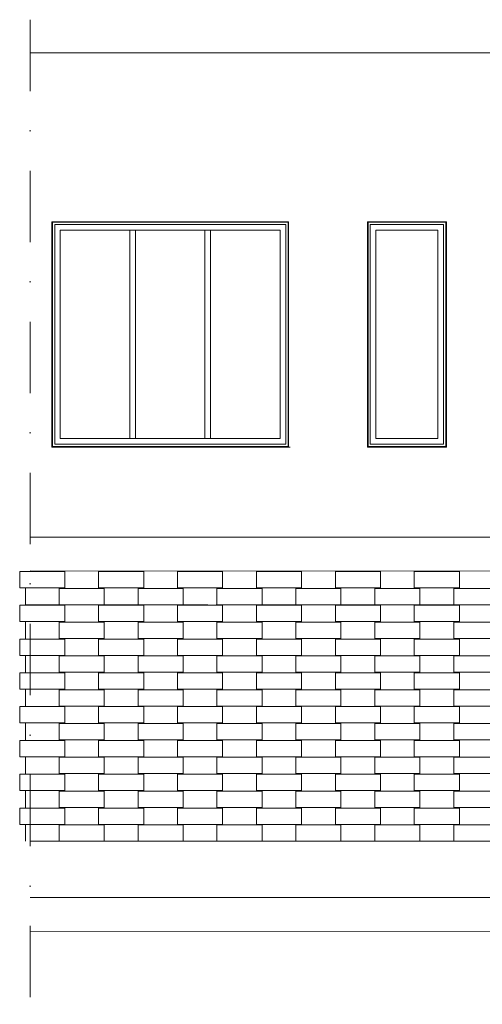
# Model space of a CAD drawing. Header units: millimetres. Extents: x 641988563 to 642234695, y 6457251462 to 6457368821.
# Tile 195 of 223: x 642178826 to 642182930, y 6457251496 to 6457260237. Entities that reach past the tile are written whole.
import ezdxf

# ---------------------------------------------------------------- set-up
doc = ezdxf.new("R2010")
doc.units = ezdxf.units.MM
doc.header["$MEASUREMENT"] = 0
doc.linetypes.add('Dot & Dashed', pattern=[1340.555525, 635, -352.777778, 0, -352.777747])

msp = doc.modelspace()

# ---------------------------------------------------------------- linework, layer by layer
at = {"color": 7, "linetype": 'Dot & Dashed', "lineweight": 5}
msp.add_line((642178917.807, 6457260237.287), (642178917.807, 6457251496.137), dxfattribs=at)
at = {"color": 253, "linetype": 'Continuous', "lineweight": 13, "true_color": 0xaaaaaa}
for p, q in [((642185283.132, 6457259943.712), (642178917.807, 6457259943.712)), ((642179111.128, 6457258443.712), (642179111.128, 6457256443.712)), ((642181211.128, 6457258443.712), (642179111.128, 6457258443.712)), ((642179116.128, 6457256448.712), (642179116.128, 6457258438.712)), ((642179116.128, 6457258438.712), (642181206.128, 6457258438.712)), ((642179136.128, 6457258418.712), (642179136.128, 6457256468.712)), ((642181186.128, 6457258418.712), (642179136.128, 6457258418.712)), ((642181186.128, 6457256468.712), (642181186.128, 6457258418.712)), ((642181206.128, 6457258438.712), (642181206.128, 6457256448.712)), ((642181211.128, 6457256443.712), (642181211.128, 6457258443.712)), ((642181910.736, 6457258443.712), (642181910.736, 6457256443.712)), ((642182610.736, 6457258443.712), (642181910.736, 6457258443.712)), ((642181915.736, 6457256448.712), (642181915.736, 6457258438.712)), ((642181915.736, 6457258438.712), (642182605.736, 6457258438.712)), ((642181935.736, 6457258418.712), (642181935.736, 6457256468.712)), ((642182585.736, 6457258418.712), (642181935.736, 6457258418.712)), ((642182585.736, 6457256468.712), (642182585.736, 6457258418.712)), ((642182605.736, 6457258438.712), (642182605.736, 6457256448.712)), ((642182610.736, 6457256443.712), (642182610.736, 6457258443.712)), ((642181136.128, 6457258368.712), (642179186.128, 6457258368.712)), ((642179186.128, 6457256518.712), (642179186.128, 6457258368.712)), ((642179802.795, 6457258368.712), (642179802.795, 6457256518.712)), ((642179852.795, 6457256518.712), (642179852.795, 6457258368.712)), ((642180469.461, 6457258368.712), (642180469.461, 6457256518.712)), ((642180519.461, 6457256518.712), (642180519.461, 6457258368.712)), ((642181136.128, 6457258368.712), (642181136.128, 6457256518.712)), ((642181985.736, 6457256518.712), (642181985.736, 6457258368.712)), ((642181985.736, 6457258368.712), (642182535.736, 6457258368.712)), ((642182535.736, 6457258368.712), (642182535.736, 6457256518.712)), ((642179186.128, 6457256518.712), (642181136.128, 6457256518.712)), ((642182535.736, 6457256518.712), (642181985.736, 6457256518.712)), ((642179111.128, 6457256443.712), (642181211.128, 6457256443.712)), ((642181206.128, 6457256448.712), (642179116.128, 6457256448.712)), ((642179136.128, 6457256468.712), (642181186.128, 6457256468.712)), ((642181224.336, 6457256443.712), (642181211.128, 6457256443.712)), ((642181910.736, 6457256443.712), (642182610.736, 6457256443.712)), ((642182605.736, 6457256448.712), (642181915.736, 6457256448.712)), ((642181935.736, 6457256468.712), (642182585.736, 6457256468.712)), ((642178917.807, 6457255643.712), (642186789.771, 6457255643.712)), ((642178825.971, 6457255193.712), (642178825.971, 6457255338.712)), ((642179225.971, 6457255338.712), (642178825.971, 6457255338.712)), ((642178917.807, 6457255342.971), (642198510.523, 6457255340.227)), ((642179225.971, 6457255193.712), (642179225.971, 6457255338.712)), ((642179525.971, 6457255193.712), (642179525.971, 6457255338.712)), ((642179925.971, 6457255338.712), (642179525.971, 6457255338.712)), ((642179925.971, 6457255193.712), (642179925.971, 6457255338.712)), ((642180225.971, 6457255193.712), (642180225.971, 6457255338.712)), ((642180625.971, 6457255338.712), (642180225.971, 6457255338.712)), ((642180625.971, 6457255193.712), (642180625.971, 6457255338.712)), ((642180925.971, 6457255193.712), (642180925.971, 6457255338.712)), ((642181325.971, 6457255338.712), (642180925.971, 6457255338.712)), ((642181325.971, 6457255193.712), (642181325.971, 6457255338.712)), ((642181625.971, 6457255193.712), (642181625.971, 6457255338.712)), ((642182025.971, 6457255338.712), (642181625.971, 6457255338.712)), ((642182025.971, 6457255193.712), (642182025.971, 6457255338.712)), ((642182325.971, 6457255193.712), (642182325.971, 6457255338.712)), ((642182725.971, 6457255338.712), (642182325.971, 6457255338.712)), ((642182725.971, 6457255193.712), (642182725.971, 6457255338.712)), ((642179225.971, 6457255193.712), (642178825.971, 6457255193.712)), ((642178875.971, 6457255043.712), (642178875.971, 6457255188.712)), ((642179175.971, 6457255043.712), (642179175.971, 6457255188.712)), ((642179575.971, 6457255188.712), (642179175.971, 6457255188.712)), ((642179925.971, 6457255193.712), (642179525.971, 6457255193.712)), ((642179575.971, 6457255043.712), (642179575.971, 6457255188.712)), ((642179875.971, 6457255043.712), (642179875.971, 6457255188.712)), ((642180275.971, 6457255188.712), (642179875.971, 6457255188.712)), ((642180625.971, 6457255193.712), (642180225.971, 6457255193.712)), ((642180275.971, 6457255043.712), (642180275.971, 6457255188.712)), ((642180575.971, 6457255043.712), (642180575.971, 6457255188.712)), ((642180975.971, 6457255188.712), (642180575.971, 6457255188.712)), ((642181325.971, 6457255193.712), (642180925.971, 6457255193.712)), ((642180975.971, 6457255043.712), (642180975.971, 6457255188.712)), ((642181275.971, 6457255043.712), (642181275.971, 6457255188.712)), ((642181675.971, 6457255188.712), (642181275.971, 6457255188.712)), ((642182025.971, 6457255193.712), (642181625.971, 6457255193.712)), ((642181675.971, 6457255043.712), (642181675.971, 6457255188.712)), ((642181975.971, 6457255043.712), (642181975.971, 6457255188.712)), ((642182375.971, 6457255188.712), (642181975.971, 6457255188.712)), ((642182725.971, 6457255193.712), (642182325.971, 6457255193.712)), ((642182375.971, 6457255043.712), (642182375.971, 6457255188.712)), ((642182675.971, 6457255043.712), (642182675.971, 6457255188.712)), ((642183075.971, 6457255188.712), (642182675.971, 6457255188.712)), ((642178825.971, 6457254893.712), (642178825.971, 6457255038.712)), ((642179225.971, 6457255038.712), (642178825.971, 6457255038.712)), ((642179175.971, 6457255043.712), (642178875.971, 6457255043.712)), ((642179575.971, 6457255043.712), (642179175.971, 6457255043.712)), ((642179225.971, 6457254893.712), (642179225.971, 6457255038.712)), ((642179525.971, 6457254893.712), (642179525.971, 6457255038.712)), ((642179925.971, 6457255038.712), (642179525.971, 6457255038.712)), ((642179875.971, 6457255043.712), (642179575.971, 6457255043.712)), ((642180275.971, 6457255043.712), (642179875.971, 6457255043.712)), ((642179925.971, 6457254893.712), (642179925.971, 6457255038.712)), ((642180225.971, 6457254893.712), (642180225.971, 6457255038.712)), ((642180625.971, 6457255038.712), (642180225.971, 6457255038.712)), ((642180494.414, 6457255043.712), (642180275.971, 6457255043.712)), ((642180575.971, 6457255043.712), (642180569.848, 6457255043.712)), ((642180975.971, 6457255043.712), (642180575.971, 6457255043.712)), ((642180625.971, 6457254893.712), (642180625.971, 6457255038.712)), ((642180925.971, 6457254893.712), (642180925.971, 6457255038.712)), ((642181325.971, 6457255038.712), (642180925.971, 6457255038.712)), ((642181275.971, 6457255043.712), (642180975.971, 6457255043.712)), ((642181675.971, 6457255043.712), (642181275.971, 6457255043.712)), ((642181325.971, 6457254893.712), (642181325.971, 6457255038.712)), ((642181625.971, 6457254893.712), (642181625.971, 6457255038.712)), ((642182025.971, 6457255038.712), (642181625.971, 6457255038.712)), ((642181975.971, 6457255043.712), (642181675.971, 6457255043.712)), ((642182375.971, 6457255043.712), (642181975.971, 6457255043.712)), ((642182025.971, 6457254893.712), (642182025.971, 6457255038.712)), ((642182325.971, 6457254893.712), (642182325.971, 6457255038.712)), ((642182725.971, 6457255038.712), (642182325.971, 6457255038.712)), ((642182675.971, 6457255043.712), (642182375.971, 6457255043.712)), ((642183075.971, 6457255043.712), (642182675.971, 6457255043.712)), ((642182725.971, 6457254893.712), (642182725.971, 6457255038.712)), ((642179225.971, 6457254893.712), (642178825.971, 6457254893.712)), ((642178875.971, 6457254743.712), (642178875.971, 6457254888.712)), ((642179175.971, 6457254743.712), (642179175.971, 6457254888.712)), ((642179575.971, 6457254888.712), (642179175.971, 6457254888.712)), ((642179925.971, 6457254893.712), (642179525.971, 6457254893.712)), ((642179575.971, 6457254743.712), (642179575.971, 6457254888.712)), ((642179875.971, 6457254743.712), (642179875.971, 6457254888.712)), ((642180275.971, 6457254888.712), (642179875.971, 6457254888.712)), ((642180625.971, 6457254893.712), (642180225.971, 6457254893.712)), ((642180275.971, 6457254743.712), (642180275.971, 6457254888.712)), ((642180575.971, 6457254743.712), (642180575.971, 6457254888.712)), ((642180975.971, 6457254888.712), (642180575.971, 6457254888.712)), ((642181325.971, 6457254893.712), (642180925.971, 6457254893.712)), ((642180975.971, 6457254743.712), (642180975.971, 6457254888.712)), ((642181275.971, 6457254743.712), (642181275.971, 6457254888.712)), ((642181675.971, 6457254888.712), (642181275.971, 6457254888.712)), ((642182025.971, 6457254893.712), (642181625.971, 6457254893.712)), ((642181675.971, 6457254743.712), (642181675.971, 6457254888.712)), ((642181975.971, 6457254743.712), (642181975.971, 6457254888.712)), ((642182375.971, 6457254888.712), (642181975.971, 6457254888.712)), ((642182725.971, 6457254893.712), (642182325.971, 6457254893.712)), ((642182375.971, 6457254743.712), (642182375.971, 6457254888.712)), ((642182675.971, 6457254743.712), (642182675.971, 6457254888.712)), ((642183075.971, 6457254888.712), (642182675.971, 6457254888.712)), ((642179575.971, 6457254743.712), (642179175.971, 6457254743.712)), ((642180275.971, 6457254743.712), (642179875.971, 6457254743.712)), ((642180975.971, 6457254743.712), (642180575.971, 6457254743.712)), ((642181675.971, 6457254743.712), (642181275.971, 6457254743.712)), ((642182375.971, 6457254743.712), (642181975.971, 6457254743.712)), ((642183075.971, 6457254743.712), (642182675.971, 6457254743.712)), ((642178825.971, 6457254593.712), (642178825.971, 6457254738.712)), ((642179225.971, 6457254738.712), (642178825.971, 6457254738.712)), ((642179225.971, 6457254593.712), (642179225.971, 6457254738.712)), ((642179525.971, 6457254593.712), (642179525.971, 6457254738.712)), ((642179925.971, 6457254738.712), (642179525.971, 6457254738.712)), ((642179925.971, 6457254593.712), (642179925.971, 6457254738.712)), ((642180225.971, 6457254593.712), (642180225.971, 6457254738.712)), ((642180625.971, 6457254738.712), (642180225.971, 6457254738.712)), ((642180625.971, 6457254593.712), (642180625.971, 6457254738.712)), ((642180925.971, 6457254593.712), (642180925.971, 6457254738.712)), ((642181325.971, 6457254738.712), (642180925.971, 6457254738.712)), ((642181325.971, 6457254593.712), (642181325.971, 6457254738.712)), ((642181625.971, 6457254593.712), (642181625.971, 6457254738.712)), ((642182025.971, 6457254738.712), (642181625.971, 6457254738.712)), ((642182025.971, 6457254593.712), (642182025.971, 6457254738.712)), ((642182325.971, 6457254593.712), (642182325.971, 6457254738.712)), ((642182725.971, 6457254738.712), (642182325.971, 6457254738.712)), ((642182725.971, 6457254593.712), (642182725.971, 6457254738.712)), ((642179225.971, 6457254593.712), (642178825.971, 6457254593.712)), ((642178875.971, 6457254443.712), (642178875.971, 6457254588.712)), ((642179175.971, 6457254443.712), (642179175.971, 6457254588.712)), ((642179575.971, 6457254588.712), (642179175.971, 6457254588.712)), ((642179925.971, 6457254593.712), (642179525.971, 6457254593.712)), ((642179575.971, 6457254443.712), (642179575.971, 6457254588.712)), ((642179875.971, 6457254443.712), (642179875.971, 6457254588.712)), ((642180275.971, 6457254588.712), (642179875.971, 6457254588.712)), ((642180625.971, 6457254593.712), (642180225.971, 6457254593.712)), ((642180275.971, 6457254443.712), (642180275.971, 6457254588.712)), ((642180575.971, 6457254443.712), (642180575.971, 6457254588.712)), ((642180975.971, 6457254588.712), (642180575.971, 6457254588.712)), ((642181325.971, 6457254593.712), (642180925.971, 6457254593.712)), ((642180975.971, 6457254443.712), (642180975.971, 6457254588.712)), ((642181275.971, 6457254443.712), (642181275.971, 6457254588.712)), ((642181675.971, 6457254588.712), (642181275.971, 6457254588.712)), ((642182025.971, 6457254593.712), (642181625.971, 6457254593.712)), ((642181675.971, 6457254443.712), (642181675.971, 6457254588.712)), ((642181975.971, 6457254443.712), (642181975.971, 6457254588.712)), ((642182375.971, 6457254588.712), (642181975.971, 6457254588.712)), ((642182725.971, 6457254593.712), (642182325.971, 6457254593.712)), ((642182375.971, 6457254443.712), (642182375.971, 6457254588.712)), ((642182675.971, 6457254443.712), (642182675.971, 6457254588.712)), ((642183075.971, 6457254588.712), (642182675.971, 6457254588.712)), ((642178825.971, 6457254293.712), (642178825.971, 6457254438.712)), ((642179225.971, 6457254438.712), (642178825.971, 6457254438.712)), ((642179575.971, 6457254443.712), (642179175.971, 6457254443.712)), ((642179225.971, 6457254293.712), (642179225.971, 6457254438.712)), ((642179525.971, 6457254293.712), (642179525.971, 6457254438.712)), ((642179925.971, 6457254438.712), (642179525.971, 6457254438.712)), ((642180275.971, 6457254443.712), (642179875.971, 6457254443.712)), ((642179925.971, 6457254293.712), (642179925.971, 6457254438.712)), ((642180225.971, 6457254293.712), (642180225.971, 6457254438.712)), ((642180625.971, 6457254438.712), (642180225.971, 6457254438.712)), ((642180975.971, 6457254443.712), (642180575.971, 6457254443.712)), ((642180625.971, 6457254293.712), (642180625.971, 6457254438.712)), ((642180925.971, 6457254293.712), (642180925.971, 6457254438.712)), ((642181325.971, 6457254438.712), (642180925.971, 6457254438.712)), ((642181675.971, 6457254443.712), (642181275.971, 6457254443.712)), ((642181325.971, 6457254293.712), (642181325.971, 6457254438.712)), ((642181625.971, 6457254293.712), (642181625.971, 6457254438.712)), ((642182025.971, 6457254438.712), (642181625.971, 6457254438.712)), ((642182375.971, 6457254443.712), (642181975.971, 6457254443.712)), ((642182025.971, 6457254293.712), (642182025.971, 6457254438.712)), ((642182325.971, 6457254293.712), (642182325.971, 6457254438.712)), ((642182725.971, 6457254438.712), (642182325.971, 6457254438.712)), ((642183075.971, 6457254443.712), (642182675.971, 6457254443.712)), ((642182725.971, 6457254293.712), (642182725.971, 6457254438.712)), ((642179225.971, 6457254293.712), (642178825.971, 6457254293.712)), ((642178875.971, 6457254143.712), (642178875.971, 6457254288.712)), ((642179175.971, 6457254143.712), (642179175.971, 6457254288.712)), ((642179575.971, 6457254288.712), (642179175.971, 6457254288.712)), ((642179925.971, 6457254293.712), (642179525.971, 6457254293.712)), ((642179575.971, 6457254143.712), (642179575.971, 6457254288.712)), ((642179875.971, 6457254143.712), (642179875.971, 6457254288.712)), ((642180275.971, 6457254288.712), (642179875.971, 6457254288.712)), ((642180625.971, 6457254293.712), (642180225.971, 6457254293.712)), ((642180275.971, 6457254143.712), (642180275.971, 6457254288.712)), ((642180575.971, 6457254143.712), (642180575.971, 6457254288.712)), ((642180975.971, 6457254288.712), (642180575.971, 6457254288.712)), ((642181325.971, 6457254293.712), (642180925.971, 6457254293.712)), ((642180975.971, 6457254143.712), (642180975.971, 6457254288.712)), ((642181275.971, 6457254143.712), (642181275.971, 6457254288.712)), ((642181675.971, 6457254288.712), (642181275.971, 6457254288.712)), ((642182025.971, 6457254293.712), (642181625.971, 6457254293.712)), ((642181675.971, 6457254143.712), (642181675.971, 6457254288.712)), ((642181975.971, 6457254143.712), (642181975.971, 6457254288.712)), ((642182375.971, 6457254288.712), (642181975.971, 6457254288.712)), ((642182725.971, 6457254293.712), (642182325.971, 6457254293.712)), ((642182375.971, 6457254143.712), (642182375.971, 6457254288.712)), ((642182675.971, 6457254143.712), (642182675.971, 6457254288.712)), ((642183075.971, 6457254288.712), (642182675.971, 6457254288.712)), ((642178825.971, 6457253993.712), (642178825.971, 6457254138.712)), ((642179225.971, 6457254138.712), (642178825.971, 6457254138.712)), ((642179575.971, 6457254143.712), (642179175.971, 6457254143.712)), ((642179225.971, 6457253993.712), (642179225.971, 6457254138.712)), ((642179525.971, 6457253993.712), (642179525.971, 6457254138.712)), ((642179925.971, 6457254138.712), (642179525.971, 6457254138.712)), ((642180275.971, 6457254143.712), (642179875.971, 6457254143.712)), ((642179925.971, 6457253993.712), (642179925.971, 6457254138.712)), ((642180225.971, 6457253993.712), (642180225.971, 6457254138.712)), ((642180625.971, 6457254138.712), (642180225.971, 6457254138.712)), ((642180975.971, 6457254143.712), (642180575.971, 6457254143.712)), ((642180625.971, 6457253993.712), (642180625.971, 6457254138.712)), ((642180925.971, 6457253993.712), (642180925.971, 6457254138.712)), ((642181325.971, 6457254138.712), (642180925.971, 6457254138.712)), ((642181675.971, 6457254143.712), (642181275.971, 6457254143.712)), ((642181325.971, 6457253993.712), (642181325.971, 6457254138.712)), ((642181625.971, 6457253993.712), (642181625.971, 6457254138.712)), ((642182025.971, 6457254138.712), (642181625.971, 6457254138.712)), ((642182375.971, 6457254143.712), (642181975.971, 6457254143.712)), ((642182025.971, 6457253993.712), (642182025.971, 6457254138.712)), ((642182325.971, 6457253993.712), (642182325.971, 6457254138.712)), ((642182725.971, 6457254138.712), (642182325.971, 6457254138.712)), ((642183075.971, 6457254143.712), (642182675.971, 6457254143.712)), ((642182725.971, 6457253993.712), (642182725.971, 6457254138.712)), ((642179225.971, 6457253993.712), (642178825.971, 6457253993.712)), ((642178875.971, 6457253843.712), (642178875.971, 6457253988.712)), ((642179175.971, 6457253843.712), (642179175.971, 6457253988.712)), ((642179575.971, 6457253988.712), (642179175.971, 6457253988.712)), ((642179925.971, 6457253993.712), (642179525.971, 6457253993.712)), ((642179575.971, 6457253843.712), (642179575.971, 6457253988.712)), ((642179875.971, 6457253843.712), (642179875.971, 6457253988.712)), ((642180275.971, 6457253988.712), (642179875.971, 6457253988.712)), ((642180625.971, 6457253993.712), (642180225.971, 6457253993.712)), ((642180275.971, 6457253843.712), (642180275.971, 6457253988.712)), ((642180575.971, 6457253843.712), (642180575.971, 6457253988.712)), ((642180975.971, 6457253988.712), (642180575.971, 6457253988.712)), ((642181325.971, 6457253993.712), (642180925.971, 6457253993.712)), ((642180975.971, 6457253843.712), (642180975.971, 6457253988.712)), ((642181275.971, 6457253843.712), (642181275.971, 6457253988.712)), ((642181675.971, 6457253988.712), (642181275.971, 6457253988.712)), ((642182025.971, 6457253993.712), (642181625.971, 6457253993.712)), ((642181675.971, 6457253843.712), (642181675.971, 6457253988.712)), ((642181975.971, 6457253843.712), (642181975.971, 6457253988.712)), ((642182375.971, 6457253988.712), (642181975.971, 6457253988.712)), ((642182725.971, 6457253993.712), (642182325.971, 6457253993.712)), ((642182375.971, 6457253843.712), (642182375.971, 6457253988.712)), ((642182675.971, 6457253843.712), (642182675.971, 6457253988.712)), ((642183075.971, 6457253988.712), (642182675.971, 6457253988.712)), ((642178825.971, 6457253693.712), (642178825.971, 6457253838.712)), ((642179225.971, 6457253838.712), (642178825.971, 6457253838.712)), ((642179575.971, 6457253843.712), (642179175.971, 6457253843.712)), ((642179225.971, 6457253693.712), (642179225.971, 6457253838.712)), ((642179525.971, 6457253693.712), (642179525.971, 6457253838.712)), ((642179925.971, 6457253838.712), (642179525.971, 6457253838.712)), ((642180275.971, 6457253843.712), (642179875.971, 6457253843.712)), ((642179925.971, 6457253693.712), (642179925.971, 6457253838.712)), ((642180225.971, 6457253693.712), (642180225.971, 6457253838.712)), ((642180625.971, 6457253838.712), (642180225.971, 6457253838.712)), ((642180975.971, 6457253843.712), (642180575.971, 6457253843.712)), ((642180625.971, 6457253693.712), (642180625.971, 6457253838.712)), ((642180925.971, 6457253693.712), (642180925.971, 6457253838.712)), ((642181325.971, 6457253838.712), (642180925.971, 6457253838.712)), ((642181675.971, 6457253843.712), (642181275.971, 6457253843.712)), ((642181325.971, 6457253693.712), (642181325.971, 6457253838.712)), ((642181625.971, 6457253693.712), (642181625.971, 6457253838.712)), ((642182025.971, 6457253838.712), (642181625.971, 6457253838.712)), ((642182375.971, 6457253843.712), (642181975.971, 6457253843.712)), ((642182025.971, 6457253693.712), (642182025.971, 6457253838.712)), ((642182325.971, 6457253693.712), (642182325.971, 6457253838.712)), ((642182725.971, 6457253838.712), (642182325.971, 6457253838.712)), ((642183075.971, 6457253843.712), (642182675.971, 6457253843.712)), ((642182725.971, 6457253693.712), (642182725.971, 6457253838.712)), ((642179225.971, 6457253693.712), (642178825.971, 6457253693.712)), ((642179925.971, 6457253693.712), (642179525.971, 6457253693.712)), ((642180625.971, 6457253693.712), (642180225.971, 6457253693.712)), ((642181325.971, 6457253693.712), (642180925.971, 6457253693.712)), ((642182025.971, 6457253693.712), (642181625.971, 6457253693.712)), ((642182725.971, 6457253693.712), (642182325.971, 6457253693.712)), ((642178875.971, 6457253543.712), (642178875.971, 6457253688.712)), ((642179175.971, 6457253543.712), (642179175.971, 6457253688.712)), ((642179575.971, 6457253688.712), (642179175.971, 6457253688.712)), ((642179575.971, 6457253543.712), (642179575.971, 6457253688.712)), ((642179875.971, 6457253543.712), (642179875.971, 6457253688.712)), ((642180275.971, 6457253688.712), (642179875.971, 6457253688.712)), ((642180275.971, 6457253543.712), (642180275.971, 6457253688.712)), ((642180575.971, 6457253543.712), (642180575.971, 6457253688.712)), ((642180975.971, 6457253688.712), (642180575.971, 6457253688.712)), ((642180975.971, 6457253543.712), (642180975.971, 6457253688.712)), ((642181275.971, 6457253543.712), (642181275.971, 6457253688.712)), ((642181675.971, 6457253688.712), (642181275.971, 6457253688.712)), ((642181675.971, 6457253543.712), (642181675.971, 6457253688.712)), ((642181975.971, 6457253543.712), (642181975.971, 6457253688.712)), ((642182375.971, 6457253688.712), (642181975.971, 6457253688.712)), ((642182375.971, 6457253543.712), (642182375.971, 6457253688.712)), ((642182675.971, 6457253543.712), (642182675.971, 6457253688.712)), ((642183075.971, 6457253688.712), (642182675.971, 6457253688.712)), ((642178825.971, 6457253393.712), (642178825.971, 6457253538.712)), ((642179225.971, 6457253538.712), (642178825.971, 6457253538.712)), ((642179575.971, 6457253543.712), (642179175.971, 6457253543.712)), ((642179225.971, 6457253393.712), (642179225.971, 6457253538.712)), ((642179525.971, 6457253393.712), (642179525.971, 6457253538.712)), ((642179925.971, 6457253538.712), (642179525.971, 6457253538.712)), ((642180275.971, 6457253543.712), (642179875.971, 6457253543.712)), ((642179925.971, 6457253393.712), (642179925.971, 6457253538.712)), ((642180225.971, 6457253393.712), (642180225.971, 6457253538.712)), ((642180625.971, 6457253538.712), (642180225.971, 6457253538.712)), ((642180975.971, 6457253543.712), (642180575.971, 6457253543.712)), ((642180625.971, 6457253393.712), (642180625.971, 6457253538.712)), ((642180925.971, 6457253393.712), (642180925.971, 6457253538.712)), ((642181325.971, 6457253538.712), (642180925.971, 6457253538.712)), ((642181675.971, 6457253543.712), (642181275.971, 6457253543.712)), ((642181325.971, 6457253393.712), (642181325.971, 6457253538.712)), ((642181625.971, 6457253393.712), (642181625.971, 6457253538.712)), ((642182025.971, 6457253538.712), (642181625.971, 6457253538.712)), ((642182375.971, 6457253543.712), (642181975.971, 6457253543.712)), ((642182025.971, 6457253393.712), (642182025.971, 6457253538.712)), ((642182325.971, 6457253393.712), (642182325.971, 6457253538.712)), ((642182725.971, 6457253538.712), (642182325.971, 6457253538.712)), ((642183075.971, 6457253543.712), (642182675.971, 6457253543.712)), ((642182725.971, 6457253393.712), (642182725.971, 6457253538.712)), ((642179225.971, 6457253393.712), (642178825.971, 6457253393.712)), ((642178875.971, 6457253243.712), (642178875.971, 6457253388.712)), ((642179175.971, 6457253243.712), (642179175.971, 6457253388.712)), ((642179575.971, 6457253388.712), (642179175.971, 6457253388.712)), ((642179925.971, 6457253393.712), (642179525.971, 6457253393.712)), ((642179575.971, 6457253243.712), (642179575.971, 6457253388.712)), ((642179875.971, 6457253243.712), (642179875.971, 6457253388.712)), ((642180275.971, 6457253388.712), (642179875.971, 6457253388.712)), ((642180625.971, 6457253393.712), (642180225.971, 6457253393.712)), ((642180275.971, 6457253243.712), (642180275.971, 6457253388.712)), ((642180575.971, 6457253243.712), (642180575.971, 6457253388.712)), ((642180975.971, 6457253388.712), (642180575.971, 6457253388.712)), ((642181325.971, 6457253393.712), (642180925.971, 6457253393.712)), ((642180975.971, 6457253243.712), (642180975.971, 6457253388.712)), ((642181275.971, 6457253243.712), (642181275.971, 6457253388.712)), ((642181675.971, 6457253388.712), (642181275.971, 6457253388.712)), ((642182025.971, 6457253393.712), (642181625.971, 6457253393.712)), ((642181675.971, 6457253243.712), (642181675.971, 6457253388.712)), ((642181975.971, 6457253243.712), (642181975.971, 6457253388.712)), ((642182375.971, 6457253388.712), (642181975.971, 6457253388.712)), ((642182725.971, 6457253393.712), (642182325.971, 6457253393.712)), ((642182375.971, 6457253243.712), (642182375.971, 6457253388.712)), ((642182675.971, 6457253243.712), (642182675.971, 6457253388.712)), ((642183075.971, 6457253388.712), (642182675.971, 6457253388.712)), ((642178825.971, 6457253093.712), (642178825.971, 6457253238.712)), ((642179225.971, 6457253238.712), (642178825.971, 6457253238.712)), ((642179575.971, 6457253243.712), (642179175.971, 6457253243.712)), ((642179225.971, 6457253093.712), (642179225.971, 6457253238.712)), ((642179525.971, 6457253093.712), (642179525.971, 6457253238.712)), ((642179925.971, 6457253238.712), (642179525.971, 6457253238.712)), ((642180275.971, 6457253243.712), (642179875.971, 6457253243.712)), ((642179925.971, 6457253093.712), (642179925.971, 6457253238.712)), ((642180225.971, 6457253093.712), (642180225.971, 6457253238.712)), ((642180625.971, 6457253238.712), (642180225.971, 6457253238.712)), ((642180975.971, 6457253243.712), (642180575.971, 6457253243.712)), ((642180625.971, 6457253093.712), (642180625.971, 6457253238.712)), ((642180925.971, 6457253093.712), (642180925.971, 6457253238.712)), ((642181325.971, 6457253238.712), (642180925.971, 6457253238.712)), ((642181675.971, 6457253243.712), (642181275.971, 6457253243.712)), ((642181325.971, 6457253093.712), (642181325.971, 6457253238.712)), ((642181625.971, 6457253093.712), (642181625.971, 6457253238.712)), ((642182025.971, 6457253238.712), (642181625.971, 6457253238.712)), ((642182375.971, 6457253243.712), (642181975.971, 6457253243.712)), ((642182025.971, 6457253093.712), (642182025.971, 6457253238.712)), ((642182325.971, 6457253093.712), (642182325.971, 6457253238.712)), ((642182725.971, 6457253238.712), (642182325.971, 6457253238.712)), ((642183075.971, 6457253243.712), (642182675.971, 6457253243.712)), ((642182725.971, 6457253093.712), (642182725.971, 6457253238.712)), ((642179225.971, 6457253093.712), (642178825.971, 6457253093.712)), ((642178875.971, 6457252943.712), (642178875.971, 6457253088.712)), ((642179175.971, 6457252943.712), (642179175.971, 6457253088.712)), ((642179575.971, 6457253088.712), (642179175.971, 6457253088.712)), ((642179925.971, 6457253093.712), (642179525.971, 6457253093.712)), ((642179575.971, 6457252943.712), (642179575.971, 6457253088.712)), ((642179875.971, 6457252943.712), (642179875.971, 6457253088.712)), ((642180275.971, 6457253088.712), (642179875.971, 6457253088.712)), ((642180625.971, 6457253093.712), (642180225.971, 6457253093.712)), ((642180275.971, 6457252943.712), (642180275.971, 6457253088.712)), ((642180575.971, 6457252943.712), (642180575.971, 6457253088.712)), ((642180975.971, 6457253088.712), (642180575.971, 6457253088.712)), ((642181325.971, 6457253093.712), (642180925.971, 6457253093.712)), ((642180975.971, 6457252943.712), (642180975.971, 6457253088.712)), ((642181275.971, 6457252943.712), (642181275.971, 6457253088.712)), ((642181675.971, 6457253088.712), (642181275.971, 6457253088.712)), ((642182025.971, 6457253093.712), (642181625.971, 6457253093.712)), ((642181675.971, 6457252943.712), (642181675.971, 6457253088.712)), ((642181975.971, 6457252943.712), (642181975.971, 6457253088.712)), ((642182375.971, 6457253088.712), (642181975.971, 6457253088.712)), ((642182725.971, 6457253093.712), (642182325.971, 6457253093.712)), ((642182375.971, 6457252943.712), (642182375.971, 6457253088.712)), ((642182675.971, 6457252943.712), (642182675.971, 6457253088.712)), ((642183075.971, 6457253088.712), (642182675.971, 6457253088.712)), ((642186372.741, 6457252943.712), (642178917.807, 6457252943.712)), ((642185104.208, 6457252443.712), (642178917.807, 6457252443.712))]:
    msp.add_line(p, q, dxfattribs=at)
at = {"color": 7, "linetype": 'Continuous', "lineweight": 20, "flags": 128}
msp.add_lwpolyline([(642190384.66, 6457252143.38), (642190384.523, 6457252143.38), (642178917.807, 6457252145.407)], dxfattribs=at)

doc.saveas('drawing.dxf')
